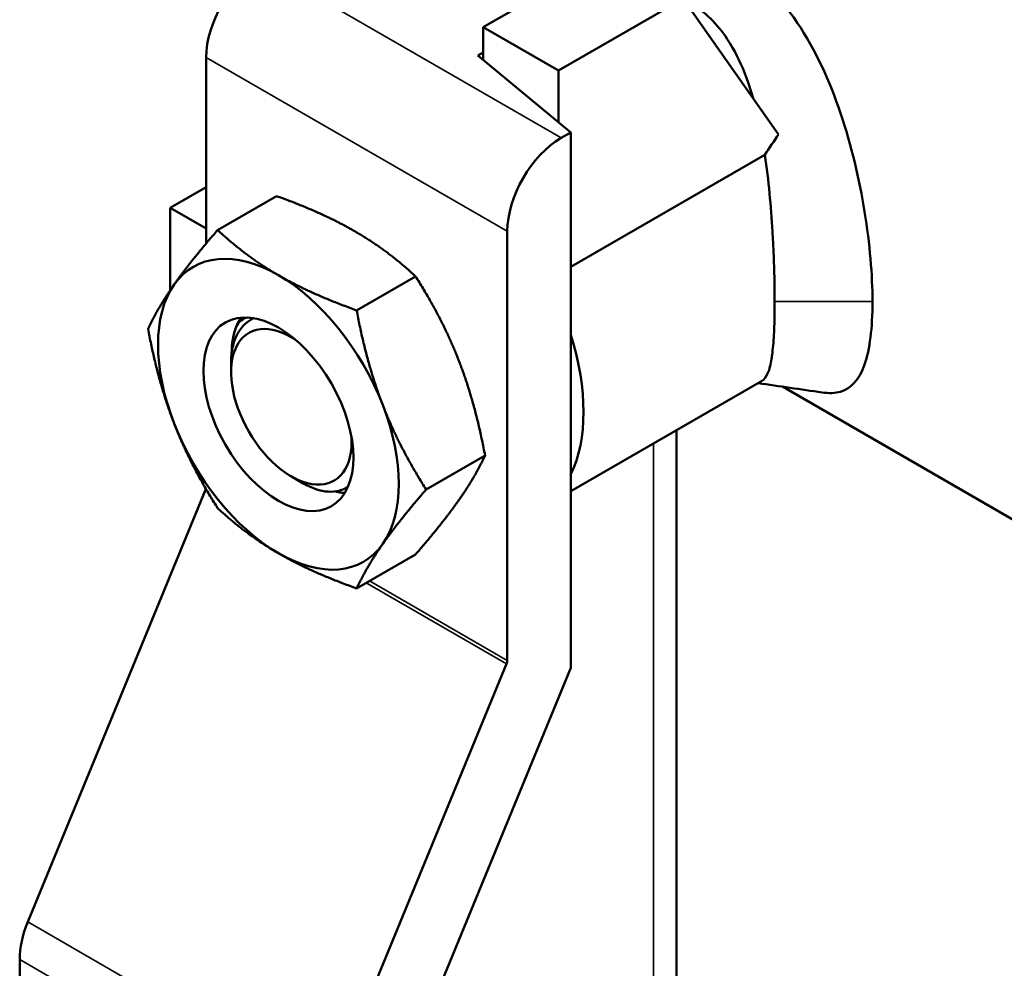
# Model space of a CAD drawing. Header units: inches. Extents: x 0 to 136, y 2 to 86.
# Tile 124 of 144: x 117.18 to 118.61, y 39.26 to 40.63. Entities that reach past the tile are written whole.
import ezdxf

# ---------------------------------------------------------------- set-up
doc = ezdxf.new("R2010")
doc.units = ezdxf.units.IN
doc.header["$LTSCALE"] = 4
doc.header["$MEASUREMENT"] = 0
doc.layers.add('Visible (ANSI)', color=7, linetype='Continuous', lineweight=50)
doc.layers.add('Visible Narrow (ANSI)', color=7, linetype='Continuous', lineweight=35)

msp = doc.modelspace()

# ---------------------------------------------------------------- linework, layer by layer
at = {"layer": 'Visible (ANSI)'}
for p, q in [((117.8542, 40.6168), (118.0344, 40.7208)), ((118.1431, 40.658), (117.9629, 40.554)), ((118.1431, 40.658), (118.281, 40.4619)), ((117.8542, 40.6168), (117.8542, 40.5694)), ((117.9629, 40.554), (117.8542, 40.6168)), ((117.4541, 40.3046), (117.4541, 40.5731)), ((117.8542, 40.5801), (117.8466, 40.5757)), ((117.8466, 40.5757), (117.9809, 40.4649)), ((117.9629, 40.554), (117.9629, 40.4798)), ((117.9668, 40.4568), (117.9809, 40.4649)), ((117.9809, 39.6916), (117.9809, 40.4649)), ((117.9809, 40.2706), (118.2611, 40.4323)), ((117.4021, 40.3558), (117.4541, 40.3858)), ((117.4706, 40.3238), (117.5556, 40.3729)), ((117.4021, 40.3558), (117.4541, 40.3258)), ((117.4021, 40.2369), (117.4021, 40.3558)), ((117.889, 39.7021), (117.889, 40.322)), ((117.6714, 40.2078), (117.7565, 40.2569)), ((117.5224, 40.1964), (117.5221, 40.1963)), ((117.4899, 40.1188), (117.4899, 40.1311)), ((117.9809, 39.9465), (118.2564, 40.1056)), ((118.2866, 40.0976), (118.8128, 39.7937)), ((118.1337, 40.0348), (118.1337, 28.2616)), ((117.7718, 39.949), (117.8569, 39.9981)), ((117.5771, 39.9678), (117.5943, 39.9579)), ((117.1964, 39.3244), (117.4531, 39.9483)), ((117.6714, 39.8061), (117.7565, 39.8552)), ((117.6313, 39.0734), (117.8879, 39.6972)), ((117.9809, 39.6916), (117.7455, 39.1195)), ((117.1846, 39.2142), (117.1846, 39.2701))]:
    msp.add_line(p, q, dxfattribs=at)
for centre, major_axis, ratio, start_param, end_param in [((117.5319, 40.618), (0.055, 0.0953), 0.57735, 0.785398, 2.356194), ((117.9668, 40.3669), (0.055, 0.0953), 0.57735, 0.785398, 2.356194), ((117.5584, 40.0577), (-0.123, 0.213), 0.57735, 5.497787, 6.544985), ((117.5584, 40.0577), (-0.123, 0.213), 0.57735, 4.45059, 5.497787), ((117.5584, 40.0577), (-0.123, 0.213), 0.57735, 0.261799, 1.308997), ((117.5771, 40.0684), (-0.0616, 0.1067), 0.57735, 5.432416, 10.275547), ((117.5983, 40.0807), (-0.0766, 0.1327), 0.57735, 0.263034, 0.417077), ((117.5815, 40.0707), (-0.0591, 0.1257), 0.515811, 6.280966, 6.283185), ((117.7817, 40.1866), (0.1538, -0.2663), 0.57735, 0.373119, 1.197678), ((117.5584, 40.0577), (0.123, -0.213), 0.57735, 0.261799, 1.308997), ((117.5584, 40.0577), (0.123, -0.213), 0.57735, 4.45059, 5.497787), ((117.4471, 39.9491), (-0.005, -0.00866), 0.57735, 1.79893, 1.97205), ((117.5584, 40.0577), (0.123, -0.213), 0.57735, 5.497787, 6.544985), ((117.8819, 39.698), (-0.005, -0.00866), 0.57735, 1.79893, 2.356194), ((117.2624, 39.3151), (0.055, 0.0953), 0.57735, 1.79893, 2.356194)]:
    msp.add_ellipse(centre, major_axis=major_axis, ratio=ratio, start_param=start_param, end_param=end_param, dxfattribs=at)
msp.add_ellipse((117.5584, 40.0577), major_axis=(0.0766, -0.1327), ratio=0.57735, dxfattribs=at)
for points, knots in [([(117.9248, 40.7059), (117.9368, 40.7142), (117.9497, 40.7215), (117.9634, 40.7277), (118, 40.7442), (118.0414, 40.7531), (118.0843, 40.7524), (118.1271, 40.7516), (118.1707, 40.7402), (118.2095, 40.7179), (118.2483, 40.6956), (118.2815, 40.6625), (118.308, 40.6233), (118.3344, 40.5841), (118.3548, 40.5392), (118.3705, 40.4925), (118.3863, 40.4458), (118.3976, 40.3969), (118.4052, 40.3503), (118.4128, 40.3036), (118.4166, 40.2584), (118.4166, 40.2204)], [-0.3984733, -0.3984733, -0.3984733, -0.3984733, -0.375, -0.375, -0.375, -0.3125, -0.3125, -0.3125, -0.25, -0.25, -0.25, -0.1875, -0.1875, -0.1875, -0.125, -0.125, -0.125, -0.0625, -0.0625, -0.0625, 0, 0, 0, 0]), ([(118.2441, 40.5143), (118.2418, 40.5224), (118.2393, 40.5305), (118.2304, 40.5556), (118.2232, 40.5721), (118.2121, 40.5915), (118.2095, 40.5956), (118.1996, 40.6105), (118.1915, 40.6204), (118.1742, 40.6373), (118.1651, 40.6444), (118.1517, 40.6526), (118.148, 40.6546), (118.1442, 40.6564)], [0.0865748, 0.0865748, 0.0865748, 0.0865748, 0.1556779, 0.1556779, 0.3087572, 0.3087572, 0.3523304, 0.3523304, 0.4684821, 0.4684821, 0.5759062, 0.5759062, 0.6152579, 0.6152579, 0.6152579, 0.6152579]), ([(118.2752, 40.2204), (118.2752, 40.2223), (118.2752, 40.2242), (118.2752, 40.2389), (118.275, 40.2524), (118.2742, 40.2794), (118.2737, 40.2927), (118.2727, 40.3113), (118.2724, 40.3165), (118.271, 40.3398), (118.2697, 40.3584), (118.2661, 40.3953), (118.2639, 40.414), (118.2611, 40.4323)], [1.9596019, 1.9596019, 1.9596019, 1.9596019, 1.9777659, 1.9777659, 2.0990956, 2.0990956, 2.2096413, 2.2096413, 2.2512433, 2.2512433, 2.3980834, 2.3980834, 2.5485569, 2.5485569, 2.5485569, 2.5485569]), ([(118.2564, 40.1056), (118.2602, 40.1078), (118.2632, 40.1117), (118.2678, 40.1226), (118.2695, 40.1294), (118.2711, 40.1396), (118.2714, 40.1416), (118.2727, 40.1519), (118.2736, 40.1615), (118.2745, 40.1775), (118.2747, 40.183), (118.2751, 40.1985), (118.2752, 40.2091), (118.2752, 40.2204)], [1.2826001, 1.2826001, 1.2826001, 1.2826001, 1.4559222, 1.4559222, 1.6121691, 1.6121691, 1.6472344, 1.6472344, 1.7840312, 1.7840312, 1.8489459, 1.8489459, 1.9596019, 1.9596019, 1.9596019, 1.9596019]), ([(118.4166, 40.2204), (118.4166, 40.1825), (118.4129, 40.1513), (118.4052, 40.1295), (118.3975, 40.1078), (118.3861, 40.0949), (118.3704, 40.0903), (118.3627, 40.0881), (118.3538, 40.0877), (118.3437, 40.0892)], [-1, -1, -1, -1, -0.9375, -0.9375, -0.9375, -0.875, -0.875, -0.875, -0.8442769, -0.8442769, -0.8442769, -0.8442769]), ([(117.5225, 40.1965), (117.5179, 40.1943), (117.5137, 40.1915), (117.5099, 40.1879), (117.5056, 40.1839), (117.5019, 40.1789), (117.499, 40.1733), (117.496, 40.1676), (117.4937, 40.1611), (117.4922, 40.154), (117.4907, 40.1469), (117.4899, 40.1393), (117.4899, 40.1311), (117.4899, 40.1311), (117.4899, 40.1311), (117.4899, 40.1311)], [0.0142598, 0.0142598, 0.0142598, 0.0142598, 0.125, 0.125, 0.125, 0.25, 0.25, 0.25, 0.375, 0.375, 0.375, 0.5, 0.5, 0.5, 0.5003362, 0.5003362, 0.5003362, 0.5003362]), ([(117.4972, 40.1841), (117.4973, 40.1844), (117.4975, 40.1847), (117.5017, 40.192), (117.5072, 40.1961), (117.5135, 40.1975)], [1.1023548, 1.1023548, 1.1023548, 1.1023548, 1.1070551, 1.1070551, 1.2254741, 1.2254741, 1.2254741, 1.2254741]), ([(117.5943, 39.9579), (117.6062, 39.951), (117.6188, 39.9466), (117.6412, 39.9452), (117.6511, 39.9478), (117.659, 39.953)], [1.7270004, 1.7270004, 1.7270004, 1.7270004, 1.8652294, 1.8652294, 1.997534, 1.997534, 1.997534, 1.997534]), ([(117.6544, 39.9441), (117.6519, 39.9442), (117.6494, 39.9444), (117.6449, 39.9452), (117.6428, 39.9457), (117.6408, 39.9462)], [0.40706197, 0.40706197, 0.40706197, 0.40706197, 0.43845737, 0.43845737, 0.4632912, 0.4632912, 0.4632912, 0.4632912])]:
    msp.add_open_spline(points, degree=3, knots=knots, dxfattribs=at)
for points in [[(118.2611, 40.4323), (118.2676, 40.4423), (118.2743, 40.4521), (118.281, 40.4619)], [(117.4907, 40.1453), (117.4909, 40.1595), (117.493, 40.1731), (117.4972, 40.1841)], [(118.3437, 40.0892), (118.3129, 40.0937), (118.2821, 40.0982), (118.2514, 40.1027)]]:
    msp.add_open_spline(points, degree=3, dxfattribs=at)
for points, weights in [([(117.6686, 40.3221), (117.622, 40.349), (117.5556, 40.3729)], [1.85054789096, 1.85054789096, 1.71768453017]), ([(117.4078, 40.2451), (117.4311, 40.2782), (117.4706, 40.3238)], [1.85054789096, 1.85054789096, 1.71768453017]), ([(117.5584, 40.2585), (117.5118, 40.2855), (117.4706, 40.3238)], [1.85054789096, 1.85054789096, 1.71768453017]), ([(117.7565, 40.2569), (117.7152, 40.2952), (117.6686, 40.3221)], [1.71768453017, 1.85054789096, 1.85054789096]), ([(117.6714, 40.2078), (117.605, 40.2316), (117.5584, 40.2585)], [1.71768453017, 1.85054789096, 1.85054789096]), ([(117.8192, 40.1347), (117.7959, 40.1948), (117.7565, 40.2569)], [1.85054789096, 1.85054789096, 1.71768453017]), ([(117.3701, 40.1809), (117.3845, 40.2119), (117.4078, 40.2451)], [1.71768453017, 1.85054789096, 1.85054789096]), ([(117.6714, 40.2078), (117.6858, 40.1312), (117.7091, 40.0711)], [1.71768453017, 1.85054789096, 1.85054789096]), ([(117.4078, 40.0442), (117.3845, 40.1043), (117.3701, 40.1809)], [1.85054789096, 1.85054789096, 1.71768453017]), ([(117.8569, 39.9981), (117.8425, 40.0747), (117.8192, 40.1347)], [1.71768453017, 1.85054789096, 1.85054789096]), ([(117.7091, 40.0711), (117.7324, 40.0111), (117.7718, 39.949)], [1.85054789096, 1.85054789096, 1.71768453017]), ([(117.4706, 39.9221), (117.4311, 39.9842), (117.4078, 40.0442)], [1.71768453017, 1.85054789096, 1.85054789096]), ([(117.8192, 39.9339), (117.8425, 39.967), (117.8569, 39.9981)], [1.85054789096, 1.85054789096, 1.71768453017]), ([(117.7718, 39.949), (117.7324, 39.9034), (117.7091, 39.8703)], [1.71768453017, 1.85054789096, 1.85054789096]), ([(117.7565, 39.8552), (117.7959, 39.9007), (117.8192, 39.9339)], [1.71768453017, 1.85054789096, 1.85054789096]), ([(117.5584, 39.8568), (117.5118, 39.8837), (117.4706, 39.9221)], [1.85054789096, 1.85054789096, 1.71768453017]), ([(117.7091, 39.8703), (117.6858, 39.8371), (117.6714, 39.8061)], [1.85054789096, 1.85054789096, 1.71768453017]), ([(117.6714, 39.8061), (117.605, 39.8299), (117.5584, 39.8568)], [1.71768453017, 1.85054789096, 1.85054789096])]:
    msp.add_rational_spline(points, weights, degree=2, dxfattribs=at)
at = {"layer": 'Visible Narrow (ANSI)'}
for p, q in [((117.5319, 40.7078), (117.9668, 40.4568)), ((117.889, 40.322), (117.4541, 40.5731)), ((118.4166, 40.2204), (118.2752, 40.2204)), ((118.1005, 28.2153), (118.1005, 40.0156)), ((117.4553, 39.947), (117.4531, 39.9483)), ((117.6902, 39.8169), (117.889, 39.7021)), ((117.8879, 39.6972), (117.6854, 39.8141)), ((117.1964, 39.3244), (117.6313, 39.0734)), ((117.6195, 39.0191), (117.1846, 39.2701))]:
    msp.add_line(p, q, dxfattribs=at)

doc.saveas('drawing.dxf')
